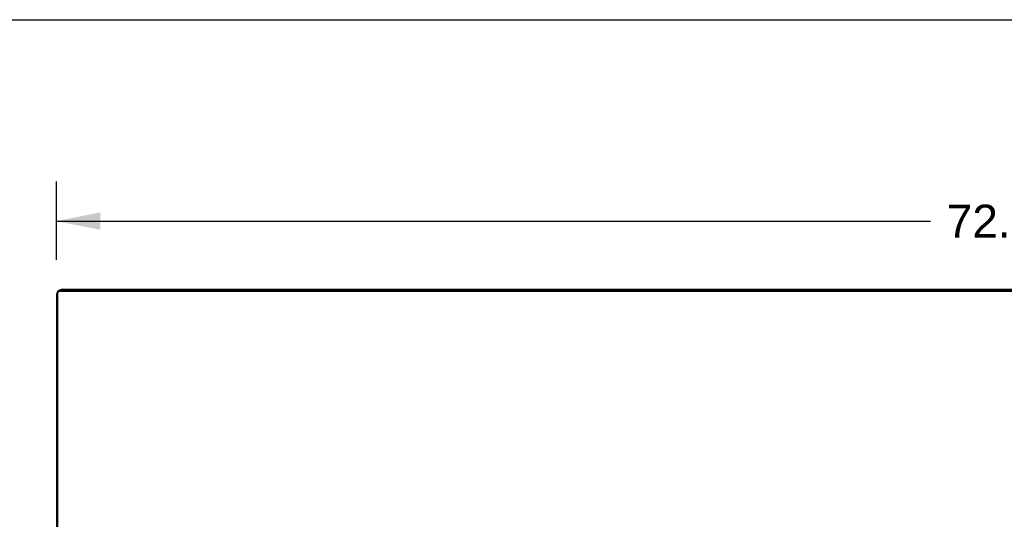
# Model space of a CAD drawing. Header units: inches. Extents: x 0 to 283, y 0 to 183.
# Tile 226 of 256: x 52 to 89, y 164 to 183. Entities that reach past the tile are written whole.
import ezdxf

# ---------------------------------------------------------------- set-up
doc = ezdxf.new("R2010")
doc.units = ezdxf.units.IN
doc.header["$LTSCALE"] = 15.583333
doc.header["$MEASUREMENT"] = 0
doc.layers.get('0').update_dxf_attribs({"linetype": 'CONTINUOUS'})
doc.layers.add('DIMENSIONS', color=7, linetype='CONTINUOUS')
doc.styles.get("Standard").update_dxf_attribs({"font": 'arial.ttf'})
doc.dimstyles.new('DIMSTYLE_1', dxfattribs={"dimtxt": 1.25, "dimasz": 1.666667, "dimexe": 0.09, "dimexo": 0.07, "dimgap": 0.0375, "dimtad": 0, "dimtih": 1, "dimtoh": 1, "dimzin": 4, "dimdsep": 46, "dimtxsty": 'Standard', "dimblk": '_FILLED', "dimblk1": '_FILLED', "dimblk2": '_FILLED', "dimcen": 0.09, "dimadec": 3, "dimazin": 1, "dimtfac": 1, "dimtdec": 3, "dimtofl": 0, "dimtmove": 0, "dimatfit": 3, "dimldrblk": '_FILLED', "dimfxl": 0, "dimtolj": 1, "dimtzin": 4, "dimarcsym": 0})

# ---------------------------------------------------------------- blocks, each defined once
blk = doc.blocks.new('_FILLED')
at = {"color": 0, "linetype": 'ByBlock'}
blk.add_solid([(0, 0), (-1, 0.2), (-1, -0.2)], dxfattribs=at)
blk = doc.blocks.new('*D5')
at = {"layer": 'DIMENSIONS', "color": 2, "linetype": 'Continuous'}
for p, q in [((53.279, 174.2), (53.279, 177.176)), ((125.279, 174.2), (125.279, 177.176)), ((53.279, 175.676), (86.47, 175.676)), ((125.279, 175.676), (92.088, 175.676))]:
    blk.add_line(p, q, dxfattribs=at)
at = {"layer": 'DIMENSIONS', "color": 2, "linetype": 'Continuous', "xscale": 1.6666666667, "yscale": 1.6666666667, "zscale": 1.6666666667, "rotation": 180}
blk.add_blockref('_FILLED', (53.279, 175.676), dxfattribs=at)
at = {"layer": 'DIMENSIONS', "color": 2, "linetype": 'Continuous', "xscale": 1.6666666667, "yscale": 1.6666666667, "zscale": 1.6666666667}
blk.add_blockref('_FILLED', (125.279, 175.676), dxfattribs=at)
at = {"layer": 'DIMENSIONS', "color": 2, "linetype": 'Continuous', "insert": (89.279, 176.301), "char_height": 1.25, "width": 4.36803, "attachment_point": 2, "line_spacing_factor": 0.9}
blk.add_mtext('72.00', dxfattribs=at)

msp = doc.modelspace()

# ---------------------------------------------------------------- linework, layer by layer
at = {"color": 7, "linetype": 'Continuous'}
for p, q in [((0, 183.333), (283.333, 183.333)), ((53.331, 149.212), (53.331, 172.972)), ((125.165, 173.005), (53.394, 173.005)), ((60.779, 173.032), (60.779, 173.086))]:
    msp.add_line(p, q, dxfattribs=at)
at = {"color": 3, "linetype": 'Continuous'}
for p, q in [((53.279, 172.86), (53.279, 149.312)), ((125.165, 173.032), (53.394, 173.032)), ((53.505, 173.086), (125.053, 173.086))]:
    msp.add_line(p, q, dxfattribs=at)
for points in [[(53.331, 172.972), (53.332, 172.977), (53.332, 172.982), (53.333, 172.987), (53.335, 172.992), (53.337, 172.997), (53.34, 173.002), (53.343, 173.006), (53.346, 173.01), (53.35, 173.014), (53.354, 173.018)], [(53.354, 173.018), (53.358, 173.021), (53.363, 173.024), (53.367, 173.026), (53.372, 173.028)], [(53.372, 173.028), (53.378, 173.03), (53.383, 173.031), (53.388, 173.032), (53.394, 173.032)]]:
    msp.add_lwpolyline(points, dxfattribs=at)
at = {"color": 7, "linetype": 'Continuous'}
msp.add_lwpolyline([(53.394, 173.005), (53.388, 173.005), (53.383, 173.004), (53.378, 173.003), (53.372, 173.001), (53.367, 172.999), (53.363, 172.997), (53.358, 172.994), (53.354, 172.991), (53.35, 172.987), (53.346, 172.983), (53.343, 172.979), (53.34, 172.975), (53.337, 172.97), (53.335, 172.965), (53.333, 172.96), (53.332, 172.955), (53.332, 172.95), (53.331, 172.945)], dxfattribs=at)
at = {"color": 3, "linetype": 'Continuous'}
msp.add_arc((53.505, 172.86), 0.226, 90, 180, dxfattribs=at)

# ---------------------------------------------------------------- dimensions: what is measured, and where the dimension line sits
at = {"layer": 'DIMENSIONS', "color": 2, "linetype": 'Continuous'}
dim = msp.add_linear_dim(base=(53.279, 175.676), p1=(125.279, 177.246), p2=(53.279, 177.246), angle=180, dimstyle='DIMSTYLE_1', dxfattribs=at)
dim.commit()
dim.dimension.update_dxf_attribs({"geometry": '*D5', "text_midpoint": (89.279, 175.67), "dimtype": 160})

doc.saveas('drawing.dxf')
